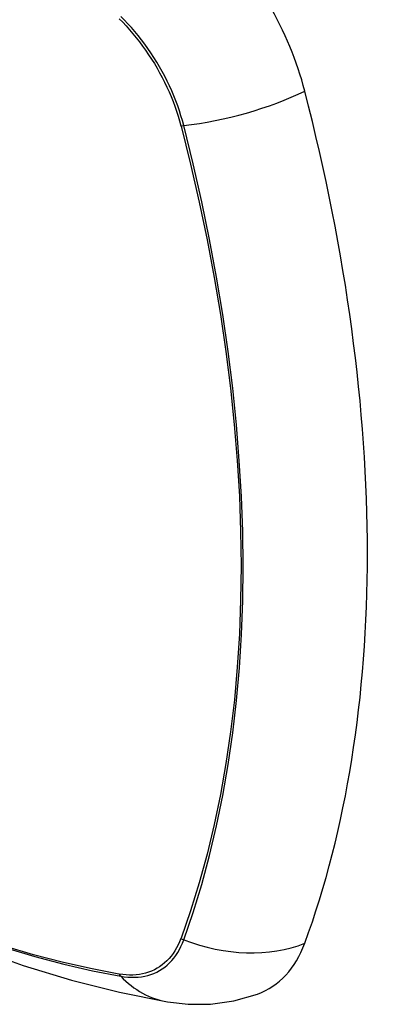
# Model space of a CAD drawing. Header units: inches. Extents: x 481 to 566.6, y 187.4 to 263.9.
# Tile 22 of 132: x 482.144 to 482.447, y 243.204 to 244.013. Entities that reach past the tile are written whole.
import ezdxf

# ---------------------------------------------------------------- set-up
doc = ezdxf.new("R2010")
doc.units = ezdxf.units.IN
doc.header["$MEASUREMENT"] = 0
doc.layers.add('Visible Edges(ANSI)', color=7, linetype='Continuous', lineweight=25)
doc.layers.add('Visible Tangent Edges(ANSI)', color=7, linetype='Continuous', lineweight=25)

msp = doc.modelspace()

# ---------------------------------------------------------------- linework, layer by layer
at = {"layer": 'Visible Edges(ANSI)', "flags": 128}
for points in [[(481.65118, 243.55667), (481.68698, 243.52252), (481.72335, 243.48975), (481.76023, 243.45844), (481.79758, 243.42862), (481.83534, 243.40036), (481.87347, 243.3737), (481.91193, 243.34869), (481.95067, 243.32539), (481.98964, 243.30383), (482.0288, 243.28408), (482.06811, 243.26617), (482.10753, 243.25016), (482.147, 243.2361), (482.1865, 243.22403), (482.22596, 243.21402), (482.26534, 243.20611)], [(482.26534, 243.20611), (482.28237, 243.20416), (482.30067, 243.20428), (482.31989, 243.20697), (482.33939, 243.21259)]]:
    msp.add_lwpolyline(points, dxfattribs=at)
at = {"layer": 'Visible Edges(ANSI)'}
for centre, major_axis, start_param, end_param in [((482.25997, 243.9749), (0.08858, -0.15343), 1.121659, 2.019933), ((481.511, 244.10503), (-0.64961, 1.12515), 3.59073, 4.263252), ((482.25997, 243.37032), (0.08858, -0.15343), 6.184386, 6.732322)]:
    msp.add_ellipse(centre, major_axis=major_axis, ratio=0.57735, start_param=start_param, end_param=end_param, dxfattribs=at)
at = {"layer": 'Visible Tangent Edges(ANSI)'}
for p, q in [((482.27651, 243.92587), (482.27663, 243.92541)), ((482.27663, 243.2586), (482.27651, 243.25829)), ((482.22577, 243.22899), (482.22544, 243.22905))]:
    msp.add_line(p, q, dxfattribs=at)
at = {"layer": 'Visible Tangent Edges(ANSI)', "flags": 128}
for points in [[(482.27881, 243.92598), (482.27773, 243.93004), (482.27654, 243.93411), (482.27524, 243.93818), (482.27383, 243.94226), (482.27232, 243.94634), (482.2707, 243.95041), (482.26898, 243.95446), (482.26716, 243.9585), (482.26524, 243.9625), (482.26323, 243.96647), (482.26112, 243.97041), (482.25893, 243.9743), (482.25666, 243.97815), (482.2543, 243.98193), (482.25187, 243.98566), (482.24935, 243.98932), (482.24677, 243.99292), (482.24412, 243.99643), (482.24141, 243.99987), (482.23864, 244.00322), (482.23581, 244.00648), (482.23293, 244.00965), (482.23, 244.01271), (482.22702, 244.01567)], [(482.22577, 244.01374), (482.22867, 244.01081), (482.23152, 244.00778), (482.23432, 244.00466), (482.23708, 244.00145), (482.23978, 243.99815), (482.24242, 243.99478), (482.245, 243.99133), (482.24752, 243.98781), (482.24997, 243.98422), (482.25235, 243.98057), (482.25465, 243.97687), (482.25687, 243.97311), (482.25901, 243.96931), (482.26107, 243.96546), (482.26304, 243.96158), (482.26493, 243.95766), (482.26672, 243.95372), (482.26842, 243.94976), (482.27002, 243.94579), (482.27152, 243.9418), (482.27292, 243.93781), (482.27422, 243.93382), (482.27542, 243.92984), (482.27651, 243.92587)], [(482.27663, 243.92541), (482.2844, 243.89415), (482.29152, 243.86303), (482.29799, 243.83206), (482.30379, 243.80127), (482.30893, 243.77068), (482.3134, 243.74033), (482.31719, 243.71022), (482.3203, 243.68038), (482.32273, 243.65082), (482.32447, 243.62159), (482.32552, 243.59272), (482.32588, 243.56424), (482.32555, 243.53614), (482.32453, 243.50844), (482.32282, 243.48114), (482.3204, 243.45426), (482.3173, 243.42784), (482.31351, 243.40193), (482.30903, 243.37655), (482.30387, 243.35173), (482.29804, 243.3275), (482.29155, 243.30388), (482.28441, 243.28092), (482.27663, 243.2586)], [(482.27881, 243.25713), (482.28653, 243.27955), (482.29362, 243.30263), (482.30006, 243.32635), (482.30583, 243.35068), (482.31093, 243.3756), (482.31536, 243.40108), (482.31911, 243.42708), (482.32217, 243.45358), (482.32455, 243.48055), (482.32624, 243.50793), (482.32725, 243.53571), (482.32757, 243.56387), (482.32722, 243.59243), (482.32618, 243.62136), (482.32446, 243.65066), (482.32207, 243.68029), (482.319, 243.71021), (482.31526, 243.74038), (482.31084, 243.77081), (482.30576, 243.80148), (482.30001, 243.83235), (482.29359, 243.86341), (482.28653, 243.89463), (482.27881, 243.92598)], [(482.27651, 243.25829), (482.27542, 243.25557), (482.27422, 243.25297), (482.27292, 243.25048), (482.27152, 243.24811), (482.27001, 243.24587), (482.26841, 243.24374), (482.26672, 243.24174), (482.26493, 243.23987), (482.26304, 243.23813), (482.26107, 243.23652), (482.25901, 243.23505), (482.25687, 243.23372), (482.25465, 243.23253), (482.25234, 243.23148), (482.24997, 243.23058), (482.24752, 243.22982), (482.24501, 243.2292), (482.24242, 243.22873), (482.23978, 243.2284), (482.23708, 243.22823), (482.23433, 243.2282), (482.23152, 243.22832), (482.22867, 243.22858), (482.22577, 243.22899)], [(482.22702, 243.22723), (482.23, 243.22678), (482.23293, 243.22648), (482.23581, 243.22633), (482.23864, 243.22633), (482.24141, 243.22649), (482.24413, 243.22681), (482.24678, 243.22727), (482.24936, 243.22789), (482.25187, 243.22866), (482.2543, 243.22958), (482.25666, 243.23065), (482.25894, 243.23187), (482.26113, 243.23323), (482.26323, 243.23473), (482.26524, 243.23638), (482.26715, 243.23817), (482.26897, 243.2401), (482.27069, 243.24215), (482.27231, 243.24434), (482.27383, 243.24666), (482.27524, 243.2491), (482.27654, 243.25166), (482.27773, 243.25434), (482.27881, 243.25713)], [(482.22544, 243.22905), (482.20226, 243.23346), (482.17886, 243.23875), (482.15528, 243.24491), (482.13151, 243.25193)], [(482.13268, 243.25042), (482.15654, 243.24332), (482.18023, 243.23709), (482.20373, 243.23173), (482.22702, 243.22723)]]:
    msp.add_lwpolyline(points, dxfattribs=at)
at = {"layer": 'Visible Tangent Edges(ANSI)'}
for centre, major_axis, ratio, start_param, end_param in [((481.89244, 243.76271), (-0.17318, 0.29996), 0.57735, 5.05527, 10.652693), ((482.31169, 243.97458), (-0.11437, -0.02947), 0.354513, 1.189336, 2.097696), ((482.28155, 243.93003), (-0.00954, -0.00241), 0.356312, 0.927458, 1.191165), ((482.28155, 243.26383), (-0.00927, 0.00332), 0.735414, 1.274627, 1.538334), ((482.31169, 243.33757), (0.11089, -0.04067), 0.735518, 4.685548, 5.593908), ((482.2319, 243.23517), (-0.00172, -0.00969), 0.732421, 5.525852, 5.789559), ((482.28556, 243.32248), (-0.02022, -0.11637), 0.735518, 5.786899, 6.283185)]:
    msp.add_ellipse(centre, major_axis=major_axis, ratio=ratio, start_param=start_param, end_param=end_param, dxfattribs=at)
msp.add_ellipse((481.89304, 243.76305), major_axis=(-0.17111, 0.29637), ratio=0.57735, dxfattribs=at)

doc.saveas('drawing.dxf')
